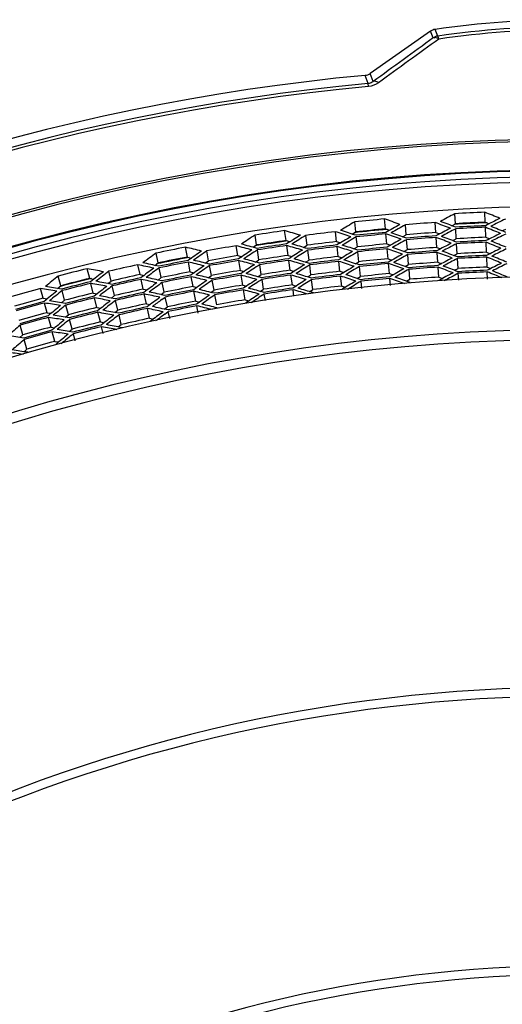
# Model space of a CAD drawing. Header units: millimetres. Extents: x 0 to 420, y -341 to 792.
# Tile 227 of 256: x 160.54 to 168.46, y 245.48 to 261.63. Entities that reach past the tile are written whole.
import ezdxf

# ---------------------------------------------------------------- set-up
doc = ezdxf.new("R2010")
doc.units = ezdxf.units.MM
doc.header["$LTSCALE"] = 23.1
doc.layers.get('0').update_dxf_attribs({"linetype": 'CONTINUOUS'})
doc.layers.add('06___PRT_ALL_SURFS', color=7, linetype='CONTINUOUS')

msp = doc.modelspace()

# ---------------------------------------------------------------- linework, layer by layer
at = {"color": 7, "linetype": 'Continuous'}
for p, q in [((167.2847, 261.4439), (166.2931, 260.7495)), ((167.328, 261.3346), (167.2847, 261.4439)), ((167.4015, 261.3637), (167.358, 261.4729)), ((166.3419, 260.6167), (166.2931, 260.7495)), ((166.2609, 260.5852), (166.2115, 260.7195)), ((166.2655, 260.5357), (166.2609, 260.5852)), ((166.5422, 258.1993), (166.5272, 258.3628)), ((167.6916, 258.2848), (167.6823, 258.4487)), ((168.1794, 258.3089), (168.1725, 258.473)), ((164.9125, 258.0088), (164.8894, 258.1714)), ((166.0562, 258.151), (166.0388, 258.3143)), ((166.8832, 258.1045), (166.8698, 258.2682)), ((167.3684, 258.1406), (167.3575, 258.3044)), ((167.7057, 258.038), (167.6963, 258.2019)), ((168.1898, 258.0619), (168.1829, 258.226)), ((164.4294, 257.9366), (164.404, 258.0988)), ((165.2577, 257.931), (165.2362, 258.0938)), ((165.7406, 257.991), (165.7215, 258.1541)), ((166.0825, 257.9052), (166.065, 258.0685)), ((166.5648, 257.9531), (166.5498, 258.1166)), ((166.9032, 257.8593), (166.8899, 258.023)), ((167.3849, 257.8951), (167.3739, 258.059)), ((163.2941, 257.7379), (163.263, 257.8992)), ((164.1221, 257.7612), (164.095, 257.9231)), ((164.4678, 257.6924), (164.4423, 257.8546)), ((164.9472, 257.7641), (164.9241, 257.9266)), ((165.2899, 257.6871), (165.2684, 257.8499)), ((165.7691, 257.7467), (165.7501, 257.9098)), ((166.5873, 257.7091), (166.5722, 257.8726)), ((167.7196, 257.7933), (167.7103, 257.9573)), ((168.2001, 257.8171), (168.1932, 257.9812)), ((162.8153, 257.6419), (162.7818, 257.8026)), ((163.6428, 257.6773), (163.6133, 257.8388)), ((164.1627, 257.5185), (164.1356, 257.6805)), ((164.9817, 257.5215), (164.9586, 257.684)), ((166.1085, 257.6616), (166.091, 257.8249)), ((166.9232, 257.6159), (166.9098, 257.7795)), ((167.4012, 257.6514), (167.3902, 257.8152)), ((167.7334, 257.55), (167.7241, 257.7139)), ((168.2104, 257.5736), (168.2035, 257.7377)), ((161.6912, 257.3873), (161.6521, 257.5468)), ((162.517, 257.4515), (162.4819, 257.6119)), ((162.8657, 257.3999), (162.8322, 257.5606)), ((163.341, 257.4952), (163.3098, 257.6564)), ((163.687, 257.4353), (163.6575, 257.5968)), ((164.5058, 257.4503), (164.4804, 257.6125)), ((165.3218, 257.4449), (165.3003, 257.6077)), ((165.7975, 257.5041), (165.7784, 257.6672)), ((166.1343, 257.4192), (166.1169, 257.5825)), ((166.6096, 257.4664), (166.5945, 257.6299)), ((166.943, 257.3733), (166.9296, 257.5369)), ((167.4174, 257.4086), (167.4065, 257.5724)), ((161.2176, 257.2677), (161.1763, 257.4266)), ((162.0424, 257.344), (162.005, 257.5039)), ((162.5695, 257.2112), (162.5344, 257.3716)), ((163.3874, 257.2546), (163.3563, 257.4158)), ((163.7308, 257.195), (163.7013, 257.3565)), ((164.203, 257.2776), (164.1759, 257.4396)), ((164.5437, 257.2095), (164.5182, 257.3717)), ((165.016, 257.2802), (164.9929, 257.4427)), ((165.3536, 257.2036), (165.3321, 257.3664)), ((165.8257, 257.2623), (165.8067, 257.4254)), ((166.6274, 257.2719), (166.6168, 257.3877)), ((167.7445, 257.3562), (167.7379, 257.4711)), ((168.2188, 257.3735), (168.2137, 257.4946)), ((160.9291, 257.0628), (160.8861, 257.2213)), ((161.7499, 257.1472), (161.7109, 257.3067)), ((162.0985, 257.1045), (162.0611, 257.2644)), ((162.9156, 257.16), (162.8821, 257.3207)), ((164.2432, 257.0375), (164.2161, 257.1995)), ((165.042, 257.0968), (165.0271, 257.2019)), ((166.1556, 257.2198), (166.1427, 257.3406)), ((161.28, 257.0285), (161.2386, 257.1874)), ((161.8082, 256.9092), (161.7692, 257.0687)), ((162.6217, 256.9725), (162.5866, 257.1329)), ((162.8727, 257.0389), (162.9318, 257.0821)), ((162.9653, 256.9214), (162.9318, 257.0821)), ((163.4335, 257.0153), (163.4024, 257.1765)), ((163.7745, 256.9556), (163.7451, 257.1171)), ((164.5729, 257.0233), (164.5559, 257.1314)), ((160.9935, 256.8254), (160.9505, 256.9838)), ((161.3417, 256.7914), (161.3003, 256.9503)), ((162.1542, 256.8667), (162.1168, 257.0265)), ((162.6737, 256.7348), (162.6386, 256.8952)), ((163.4714, 256.819), (163.4485, 256.9377)), ((161.0574, 256.5896), (161.0145, 256.7481)), ((161.4031, 256.5555), (161.3618, 256.7144)), ((161.8662, 256.6725), (161.8271, 256.832)), ((162.2097, 256.6297), (162.1723, 256.7896)), ((162.923, 256.801), (162.9814, 256.844)), ((162.923, 256.801), (162.9814, 256.844)), ((163.0047, 256.7324), (162.9814, 256.844)), ((160.5957, 256.4607), (160.5504, 256.6186)), ((161.9128, 256.4819), (161.885, 256.5957)), ((161.1211, 256.3547), (161.0782, 256.5132)), ((161.4537, 256.3613), (161.4231, 256.479)), ((160.6629, 256.2268), (160.6176, 256.3846))]:
    msp.add_line(p, q, dxfattribs=at)
for centre, radius, start, end in [((169.5758, 246.1416), 15.4909, 81.76875, 98.23125), ((167.3823, 261.3046), 0.17, 98.20819, 125.02306), ((169.5758, 246.3755), 15.1451, 81.74559, 98.25441), ((169.5758, 246.4178), 15.0531, 81.75965, 98.24035), ((166.1956, 260.8888), 0.17, 275.38687, 305.02049), ((169.5758, 225.1778), 35.7006, 95.40735, 144.59265), ((169.5758, 225.1778), 35.5622, 95.34865, 144.65135), ((169.5758, 225.1778), 35.5125, 95.34865, 144.65135), ((169.5758, 225.1778), 34.4954, 26.12966, 153.87034), ((169.5758, 225.1778), 34.4607, 26.17495, 153.82505), ((169.5758, 225.1778), 33.9916, 26.73189, 153.26811), ((169.5758, 225.1778), 33.9769, 26.7445, 153.2555), ((169.5758, 225.1778), 33.8792, 26.67945, 153.32055), ((169.5758, 225.1778), 33.7947, 26.74032, 153.25969), ((169.5758, 225.1778), 33.3914, 27.08673, 152.91327), ((169.5758, 225.1778), 33.3247, 95.24888, 96.09275), ((153.3774, 220.3493), 40.2237, 70.53529, 70.91823), ((186.3103, 222.7985), 40.2237, 117.58798, 117.97093), ((169.5758, 225.1778), 33.3247, 92.41347, 93.25734), ((153.1584, 221.1565), 40.2237, 67.69988, 68.08283), ((185.5043, 223.782), 38.5781, 116.28319, 116.68105), ((185.4157, 223.8947), 38.3896, 116.12762, 116.52726), ((169.5758, 225.1778), 33.3247, 98.08428, 98.92815), ((153.6361, 219.5539), 40.2237, 73.37069, 73.75364), ((186.4075, 223.6292), 40.2237, 120.42339, 120.80633), ((154.029, 221.4413), 38.5781, 71.82517, 72.22302), ((169.5758, 225.1778), 33.15, 95.20074, 96.14151), ((185.5538, 224.5717), 38.5781, 119.1186, 119.51645), ((185.4598, 224.6798), 38.3896, 118.96303, 119.36267), ((169.5758, 225.1778), 33.2008, 93.83117, 94.67504), ((153.9402, 222.3358), 38.3896, 69.14355, 69.54319), ((184.7402, 225.5432), 36.8867, 117.67493, 118.08943), ((153.8632, 222.2149), 38.5781, 68.98976, 69.38762), ((184.6611, 225.6425), 36.714, 117.52136, 117.93764), ((169.5758, 225.1778), 33.15, 92.36086, 93.29885), ((169.5758, 225.1778), 33.1039, 92.41347, 93.25734), ((169.5758, 225.1778), 33.0775, 92.41347, 93.25734), ((154.5184, 224.1496), 36.714, 67.73318, 68.14945), ((154.4496, 224.043), 36.8867, 67.58138, 67.99588), ((186.4635, 224.4637), 40.2237, 123.25879, 123.64174), ((169.5758, 225.1778), 33.15, 98.04173, 98.98084), ((185.5642, 225.3628), 38.5781, 121.954, 122.35186), ((185.465, 225.4662), 38.3896, 121.79843, 122.19807), ((169.5758, 225.1778), 33.2008, 96.66658, 97.51045), ((154.1, 221.5658), 38.3896, 71.97895, 72.3786), ((184.7035, 226.2929), 36.8867, 120.51034, 120.92483), ((184.6196, 226.3882), 36.714, 120.35676, 120.77304), ((169.5758, 225.1778), 33.1039, 95.24888, 96.09275), ((169.5758, 225.1778), 33.0775, 95.24888, 96.09275), ((154.5877, 223.406), 36.714, 70.56858, 70.98486), ((183.9775, 227.1513), 35.3331, 119.0853, 119.51642), ((154.5242, 223.2962), 36.8867, 70.41679, 70.83129), ((183.907, 227.2394), 35.174, 118.93372, 119.36662), ((169.5758, 225.1778), 32.9811, 93.83117, 94.67504), ((169.5758, 225.1778), 32.9548, 93.83117, 94.67504), ((155.0974, 225.0969), 35.174, 69.13959, 69.57249), ((155.0406, 224.9993), 35.3331, 68.9898, 69.42092), ((169.5758, 225.1778), 32.8587, 92.41347, 93.25734), ((184.0575, 226.4365), 35.3331, 116.2499, 116.68102), ((183.9914, 226.5279), 35.174, 116.09832, 116.53122), ((169.5758, 225.1778), 33.3247, 100.91969, 101.76356), ((153.9338, 218.7723), 40.2237, 76.2061, 76.58905), ((169.5758, 225.1778), 33.2008, 99.50198, 100.34586), ((154.2976, 220.8047), 38.3896, 74.81436, 75.214), ((184.6299, 227.0399), 36.8867, 123.34574, 123.76024), ((154.2329, 220.6768), 38.5781, 74.66057, 75.05843), ((184.5414, 227.1309), 36.714, 123.19217, 123.60845), ((169.5758, 225.1778), 33.1039, 98.08428, 98.92815), ((169.5758, 225.1778), 33.0775, 98.08428, 98.92815), ((154.6937, 222.6668), 36.714, 73.40399, 73.82027), ((183.8623, 227.8613), 35.3331, 121.92071, 122.35183), ((154.6357, 222.5539), 36.8867, 73.2522, 73.66669), ((183.7875, 227.9458), 35.174, 121.76913, 122.20203), ((169.5758, 225.1778), 32.9811, 96.66658, 97.51045), ((169.5758, 225.1778), 32.9548, 96.66658, 97.51045), ((155.1191, 224.3808), 35.174, 71.975, 72.4079), ((155.0673, 224.2805), 35.3331, 71.8252, 72.25632), ((169.5758, 225.1778), 32.8587, 95.24888, 96.09275), ((169.5758, 225.1778), 32.8325, 95.24888, 96.09275), ((155.5711, 225.9647), 33.7512, 70.52737, 70.97692), ((155.5249, 225.8752), 33.8985, 70.37957, 70.82734), ((169.5758, 225.1778), 32.7367, 93.83117, 94.67504), ((183.369, 227.9459), 33.8985, 117.67888, 118.12665), ((183.3101, 228.0276), 33.7512, 117.5293, 117.97885), ((169.5758, 225.1778), 32.8325, 92.41347, 93.25734), ((155.6271, 226.6565), 33.7512, 67.69196, 68.14151), ((182.8636, 228.6834), 32.5671, 116.29111, 116.75559), ((155.5766, 226.5694), 33.8985, 67.54416, 67.99193), ((182.8151, 228.7593), 32.43, 116.14353, 116.6098), ((186.4781, 225.2999), 40.2237, 126.0942, 126.47715), ((169.5758, 225.1778), 33.15, 100.86873, 101.81359), ((169.5758, 225.1778), 33.1039, 100.91969, 101.76356), ((185.5355, 226.1535), 38.5781, 124.78941, 125.18727), ((185.4313, 226.2518), 38.3896, 124.63384, 125.03348), ((154.7838, 221.8181), 36.8867, 76.0876, 76.5021), ((169.5758, 225.1778), 32.9811, 99.50198, 100.34586), ((169.5758, 225.1778), 32.9548, 99.50198, 100.34586), ((155.1762, 223.6666), 35.174, 74.8104, 75.24331), ((155.1294, 223.5639), 35.3331, 74.66061, 75.09173), ((169.5758, 225.1778), 32.8587, 98.08428, 98.92815), ((169.5758, 225.1778), 32.8325, 98.08428, 98.92815), ((155.5493, 225.271), 33.7512, 73.36277, 73.81232), ((155.5076, 225.1793), 33.8985, 73.21497, 73.66274), ((169.5758, 225.1778), 32.7367, 96.66658, 97.51045), ((183.2152, 228.6248), 33.8985, 120.51429, 120.96205), ((183.1523, 228.7035), 33.7512, 120.3647, 120.81426), ((155.9156, 226.6794), 32.5671, 71.75063, 72.21511), ((182.6739, 229.3365), 32.5671, 119.12651, 119.59099), ((182.6217, 229.4098), 32.43, 118.97893, 119.44521), ((169.5758, 225.1778), 32.7105, 93.83117, 94.67504), ((156.0475, 227.4336), 32.43, 69.06101, 69.52729), ((182.2264, 230.001), 31.3257, 117.75746, 118.23876), ((156.0066, 227.3533), 32.5671, 68.91522, 69.3797), ((182.1835, 230.0696), 31.1976, 117.61189, 118.09501), ((169.5758, 225.1778), 32.6149, 92.41347, 93.25734), ((169.5758, 225.1778), 32.5888, 92.41347, 93.25734), ((156.5464, 228.7998), 31.1976, 67.57581, 68.05892), ((156.5106, 228.7273), 31.3257, 67.43205, 67.91335), ((169.5758, 225.1778), 33.3247, 103.75509, 104.59896), ((154.2698, 218.0064), 40.2237, 79.04151, 79.42445), ((169.5758, 225.1778), 33.2008, 102.33739, 103.18126), ((154.5326, 220.0543), 38.3896, 77.64977, 78.04941), ((184.5193, 227.7823), 36.8867, 126.18115, 126.59565), ((154.4743, 219.9234), 38.5781, 77.49598, 77.89384), ((184.4264, 227.8688), 36.714, 126.02757, 126.44385), ((169.5758, 225.1778), 33.0775, 100.91969, 101.76356), ((154.8362, 221.9337), 36.714, 76.23939, 76.65567), ((183.712, 228.5647), 35.3331, 124.75611, 125.18723), ((183.6331, 228.6454), 35.174, 124.60453, 125.03744), ((183.0279, 229.2953), 33.8985, 123.34969, 123.79746), ((182.9613, 229.3708), 33.7512, 123.20011, 123.64966), ((182.4522, 229.9793), 32.5671, 121.96192, 122.4264), ((182.3964, 230.05), 32.43, 121.81434, 122.28061), ((169.5758, 225.1778), 32.7105, 96.66658, 97.51045), ((155.9524, 226.7616), 32.43, 71.89642, 72.36269), ((181.9723, 230.6209), 31.3257, 120.59287, 121.07417), ((181.9261, 230.6872), 31.1976, 120.4473, 120.93041), ((169.5758, 225.1778), 32.6149, 95.24888, 96.09275), ((169.5758, 225.1778), 32.5888, 95.24888, 96.09275), ((156.3832, 228.1509), 31.1976, 70.41121, 70.89433), ((181.5778, 231.2235), 30.1633, 119.24266, 119.74095), ((156.351, 228.0767), 31.3257, 70.26745, 70.74876), ((181.5402, 231.2859), 30.0431, 119.09912, 119.59924), ((169.5758, 225.1778), 32.4932, 93.83117, 94.67504), ((169.5758, 225.1778), 32.4671, 93.83117, 94.67504), ((156.8396, 229.449), 30.0431, 68.90698, 69.4071), ((156.8116, 229.3817), 30.1633, 68.76527, 69.26356), ((169.5758, 225.1778), 32.3716, 92.41347, 93.25734), ((181.8622, 230.6224), 30.1633, 116.40726, 116.90554), ((181.8277, 230.6866), 30.0431, 116.26372, 116.76383), ((169.5758, 225.1778), 32.2456, 26.92892, 153.07108), ((186.4514, 226.1359), 40.2237, 128.92961, 129.31255), ((169.5758, 225.1778), 33.15, 103.70262, 104.63937), ((185.4677, 226.9418), 38.5781, 127.62482, 128.02267), ((185.3587, 227.0348), 38.3896, 127.46924, 127.86889), ((169.5758, 225.1778), 32.9811, 102.33739, 103.18126), ((169.5758, 225.1778), 32.9548, 102.33739, 103.18126), ((155.2686, 222.9561), 35.174, 77.64581, 78.07871), ((155.2269, 222.8513), 35.3331, 77.49601, 77.92713), ((169.5758, 225.1778), 32.8587, 100.91969, 101.76356), ((169.5758, 225.1778), 32.8325, 100.91969, 101.76356), ((155.5619, 224.577), 33.7512, 76.19818, 76.64773), ((155.5248, 224.4834), 33.8985, 76.05038, 76.49815), ((182.1397, 230.6782), 32.43, 124.64974, 125.11602), ((169.5758, 225.1778), 32.7367, 99.50198, 100.34586), ((169.5758, 225.1778), 32.7105, 99.50198, 100.34586), ((155.8908, 226.0858), 32.43, 74.73182, 75.1981), ((181.6879, 231.2274), 31.3257, 123.42827, 123.90958), ((155.8581, 226.0018), 32.5671, 74.58604, 75.05052), ((181.6385, 231.2914), 31.1976, 123.2827, 123.76582), ((169.5758, 225.1778), 32.6149, 98.08428, 98.92815), ((169.5758, 225.1778), 32.5888, 98.08428, 98.92815), ((156.2523, 227.4946), 31.1976, 73.24662, 73.72973), ((181.264, 231.8098), 30.1633, 122.07807, 122.57635), ((156.2238, 227.4189), 31.3257, 73.10286, 73.58416), ((181.2234, 231.8703), 30.0431, 121.93453, 122.43464), ((169.5758, 225.1778), 32.4932, 96.66658, 97.51045), ((169.5758, 225.1778), 32.4671, 96.66658, 97.51045), ((156.6439, 228.8137), 30.0431, 71.74239, 72.2425), ((156.6193, 228.7452), 30.1633, 71.60068, 72.09896), ((169.5758, 225.1778), 32.3716, 95.24888, 96.09275), ((169.5758, 225.1778), 32.3455, 95.24888, 96.09275), ((157.0632, 230.0517), 28.9574, 70.21891, 70.73622), ((157.0424, 229.9892), 29.0707, 70.07927, 70.59473), ((181.2597, 231.7902), 29.0707, 117.91148, 118.42695), ((181.2298, 231.8489), 28.9574, 117.76999, 118.28731), ((169.5758, 225.1778), 32.3455, 92.41347, 93.25734), ((157.3196, 230.6646), 28.9574, 67.3835, 67.90082), ((157.2957, 230.6033), 29.0707, 67.24387, 67.75933), ((169.5758, 225.1778), 33.2008, 105.1728, 106.01667), ((154.8045, 219.3164), 38.3896, 80.48517, 80.88481), ((154.7527, 219.1828), 38.5781, 80.33139, 80.72924), ((169.5758, 225.1778), 33.1039, 103.75509, 104.59896), ((169.5758, 225.1778), 33.0775, 103.75509, 104.59896), ((155.0147, 221.2086), 36.714, 79.0748, 79.49108), ((183.5272, 229.2598), 35.3331, 127.59152, 128.02264), ((154.9681, 221.0905), 36.8867, 78.92301, 79.3375), ((183.4444, 229.3365), 35.174, 127.43994, 127.87284), ((182.8078, 229.9557), 33.8985, 126.1851, 126.63287), ((182.7375, 230.0278), 33.7512, 126.03552, 126.48507), ((169.5758, 225.1778), 32.6149, 100.91969, 101.76356), ((182.1989, 230.6104), 32.5671, 124.79732, 125.2618), ((156.1293, 226.7557), 31.3257, 75.93826, 76.41957), ((169.5758, 225.1778), 32.4932, 99.50198, 100.34586), ((169.5758, 225.1778), 32.4671, 99.50198, 100.34586), ((156.4798, 228.1696), 30.0431, 74.57779, 75.07791), ((156.4587, 228.0999), 30.1633, 74.43608, 74.93437), ((169.5758, 225.1778), 32.3716, 98.08428, 98.92815), ((169.5758, 225.1778), 32.3455, 98.08428, 98.92815), ((156.8375, 229.4267), 28.9574, 73.05431, 73.57163), ((156.8197, 229.3633), 29.0707, 72.91468, 73.43014), ((180.9183, 232.36), 29.0707, 120.74689, 121.26235), ((180.8856, 232.4172), 28.9574, 120.6054, 121.12272), ((184.3722, 228.5183), 36.8867, 129.01655, 129.43105), ((184.2751, 228.6001), 36.714, 128.86298, 129.27926), ((169.5758, 225.1778), 32.8587, 103.75509, 104.59896), ((169.5758, 225.1778), 32.8325, 103.75509, 104.59896), ((155.6087, 223.8845), 33.7512, 79.03358, 79.48314), ((155.5763, 223.7892), 33.8985, 78.88579, 79.33355), ((169.5758, 225.1778), 32.7367, 102.33739, 103.18126), ((169.5758, 225.1778), 32.7105, 102.33739, 103.18126), ((155.8626, 225.4077), 32.43, 77.56723, 78.0335), ((181.3738, 231.8192), 31.3257, 126.26368, 126.74498), ((155.8341, 225.3222), 32.5671, 77.42144, 77.88592), ((181.2337, 231.9992), 31.0501, 126.25175, 126.60188), ((169.5758, 225.1778), 32.5888, 100.91969, 101.76356), ((156.154, 226.8327), 31.1976, 76.08202, 76.56514), ((180.9217, 232.3799), 30.1633, 124.91347, 125.41176), ((180.8781, 232.4383), 30.0431, 124.76993, 125.27005), ((180.5492, 232.9123), 29.0707, 123.58229, 124.09776), ((180.5136, 232.9678), 28.9574, 123.44081, 123.95812), ((169.5758, 225.1778), 32.9811, 105.1728, 106.01667), ((169.5758, 225.1778), 32.9548, 105.1728, 106.01667), ((155.396, 222.2511), 35.174, 80.48122, 80.91412), ((182.5553, 230.6044), 33.8985, 129.0205, 129.46827), ((155.3596, 222.1444), 35.3331, 80.33142, 80.76254), ((182.4815, 230.6729), 33.7512, 128.87092, 129.32047), ((181.9147, 231.2281), 32.5671, 127.63273, 128.09721), ((181.8522, 231.293), 32.43, 127.48515, 127.95142), ((169.5758, 225.1778), 32.4932, 102.33739, 103.18126), ((169.5758, 225.1778), 32.4671, 102.33739, 103.18126), ((156.3479, 227.5181), 30.0431, 77.4132, 77.91331), ((156.3302, 227.4474), 30.1633, 77.27149, 77.76977), ((169.5758, 225.1778), 32.3716, 100.91969, 101.76356), ((169.5758, 225.1778), 32.3455, 100.91969, 101.76356), ((156.6429, 228.7914), 28.9574, 75.88972, 76.40703), ((156.6283, 228.7272), 29.0707, 75.75008, 76.26555), ((169.5758, 225.1778), 32.7367, 105.1728, 106.01667), ((169.5758, 225.1778), 32.7105, 105.1728, 106.01667), ((155.868, 224.7291), 32.43, 80.40263, 80.86891), ((155.8438, 224.6423), 32.5671, 80.25685, 80.72133), ((180.9753, 232.4534), 31.1976, 128.95351, 129.43663), ((169.5758, 225.1778), 32.6149, 103.75509, 104.59896), ((169.5758, 225.1778), 32.5888, 103.75509, 104.59896), ((156.0886, 226.1667), 31.1976, 78.91743, 79.40054), ((180.5515, 232.9323), 30.1633, 127.74888, 128.24716), ((156.0677, 226.0886), 31.3257, 78.77367, 79.25497), ((180.5051, 232.9885), 30.0431, 127.60534, 128.10545), ((180.1531, 233.4457), 29.0707, 126.4177, 126.93316), ((180.0393, 233.6009), 28.8308, 126.41883, 126.79055), ((169.5758, 225.1778), 31.3712, 27.38404, 152.61458), ((181.5347, 231.8928), 32.43, 130.32055, 130.78683), ((181.0308, 232.3946), 31.3257, 129.09908, 129.58039), ((156.2341, 226.7894), 30.1633, 80.10689, 80.60518), ((169.5758, 225.1778), 32.3716, 103.75509, 104.59896), ((169.5758, 225.1778), 32.3455, 103.75509, 104.59896), ((156.48, 228.1472), 28.9574, 78.72512, 79.24244), ((156.4686, 228.0824), 29.0707, 78.58549, 79.10095), ((156.0391, 225.4193), 31.3257, 81.60908, 82.09038), ((169.5758, 225.1778), 32.4932, 105.1728, 106.01667), ((169.5758, 225.1778), 32.4671, 105.1728, 106.01667), ((156.2483, 226.8609), 30.0431, 80.2486, 80.74872), ((179.7312, 233.9588), 29.0707, 129.25311, 129.76857), ((179.6903, 234.0104), 28.9574, 129.11162, 129.62893), ((169.5758, 225.1778), 31.2068, 27.38566, 152.61434), ((180.1054, 233.5195), 30.0431, 130.44074, 130.94086), ((156.3491, 227.4958), 28.9574, 81.56053, 82.07785), ((156.3409, 227.4304), 29.0707, 81.42089, 81.93636), ((169.5758, 225.1778), 25.4985, 37.04527, 142.95015), ((169.5758, 225.1778), 25.3528, 37.04527, 142.95016), ((169.5758, 225.1778), 20.9303, 35.04453, 144.95227), ((169.5758, 225.1778), 20.7861, 35.04453, 144.95227)]:
    msp.add_arc(centre, radius, start, end, dxfattribs=at)
for points in [[(167.328, 261.3346), (166.9994, 261.0952), (166.6707, 260.8559), (166.3419, 260.6167)], [(167.4183, 261.3155), (167.0885, 261.0759), (166.7587, 260.8365), (166.4287, 260.5973)], [(167.4015, 261.3637), (167.377, 261.3602), (167.3472, 261.3522), (167.3351, 261.3307)], [(166.4287, 260.5973), (166.3816, 260.5632), (166.3234, 260.5411), (166.2655, 260.5357)]]:
    msp.add_open_spline(points, degree=3, dxfattribs=at)
for points, knots in [([(167.4183, 261.3155), (167.41, 261.3212), (167.3839, 261.3371), (167.3463, 261.3457), (167.328, 261.3346)], [0, 0, 0, 0, 0.3208718, 1, 1, 1, 1]), ([(167.4183, 261.3155), (167.4156, 261.3272), (167.4102, 261.3408), (167.4063, 261.3624), (167.4015, 261.3637)], [0, 0, 0, 0, 0.7064757, 1, 1, 1, 1]), ([(166.3419, 260.6167), (166.337, 260.613), (166.3128, 260.5966), (166.2838, 260.5873), (166.2609, 260.5852)], [0, 0, 0, 0, 0.2110609, 1, 1, 1, 1]), ([(166.4287, 260.5973), (166.4206, 260.6029), (166.3957, 260.6183), (166.3595, 260.6273), (166.3419, 260.6167)], [0, 0, 0, 0, 0.3236141, 1, 1, 1, 1])]:
    msp.add_open_spline(points, degree=3, knots=knots, dxfattribs=at)
at = {"layer": '06___PRT_ALL_SURFS', "color": 7, "linetype": 'Continuous'}
for p, q in [((166.5422, 258.1993), (166.6071, 258.1766)), ((167.6308, 258.2528), (167.6916, 258.2848)), ((168.1794, 258.3089), (168.2431, 258.2831)), ((168.1794, 258.3089), (168.2431, 258.2831)), ((168.4548, 258.1675), (168.5153, 258.1974)), ((164.9125, 258.0088), (164.9784, 257.9894)), ((165.997, 258.1161), (166.0562, 258.151)), ((165.997, 258.1161), (166.0562, 258.151)), ((166.8242, 258.0717), (166.8832, 258.1045)), ((166.8242, 258.0717), (166.8832, 258.1045)), ((167.3684, 258.1406), (167.4316, 258.1168)), ((167.3684, 258.1406), (167.4316, 258.1168)), ((167.6469, 258.0071), (167.7057, 258.038)), ((167.6469, 258.0071), (167.7057, 258.038)), ((168.1898, 258.0619), (168.2514, 258.0371)), ((164.3721, 257.8987), (164.4294, 257.9366)), ((165.2005, 257.8953), (165.2577, 257.931)), ((165.7406, 257.991), (165.8048, 257.9704)), ((166.0253, 257.8715), (166.0825, 257.9052)), ((166.5648, 257.9531), (166.6276, 257.9313)), ((166.5648, 257.9531), (166.6276, 257.9313)), ((166.846, 257.8275), (166.9032, 257.8593)), ((167.3849, 257.8951), (167.4462, 257.8721)), ((163.2941, 257.7379), (163.3609, 257.7218)), ((163.2941, 257.7379), (163.3609, 257.7218)), ((164.1221, 257.7612), (164.1873, 257.7437)), ((164.1221, 257.7612), (164.1873, 257.7438)), ((164.4123, 257.6558), (164.4678, 257.6924)), ((164.9472, 257.7641), (165.011, 257.7454)), ((165.2343, 257.6524), (165.2899, 257.6871)), ((165.2343, 257.6524), (165.2899, 257.6871)), ((165.7691, 257.7467), (165.8315, 257.7267)), ((165.7691, 257.7467), (165.8315, 257.7267)), ((166.5873, 257.7091), (166.6485, 257.6878)), ((167.6622, 257.7632), (167.7196, 257.7933)), ((168.2001, 257.8171), (168.2602, 257.7928)), ((162.7598, 257.6012), (162.8153, 257.6419)), ((162.7598, 257.6012), (162.8153, 257.6419)), ((163.5874, 257.6388), (163.6428, 257.6773)), ((163.5874, 257.6388), (163.6428, 257.6773)), ((164.1627, 257.5185), (164.226, 257.5017)), ((164.9817, 257.5215), (165.0439, 257.5032)), ((166.0526, 257.6287), (166.1085, 257.6616)), ((166.0526, 257.6286), (166.1085, 257.6616)), ((166.867, 257.5845), (166.9232, 257.6159)), ((167.4012, 257.6514), (167.4614, 257.6287)), ((167.6768, 257.5202), (167.7334, 257.55)), ((167.6768, 257.5202), (167.7334, 257.55)), ((168.2104, 257.5736), (168.2697, 257.5495)), ((161.6912, 257.3873), (161.7587, 257.3745)), ((162.517, 257.4515), (162.5829, 257.4373)), ((162.8121, 257.3607), (162.8657, 257.3999)), ((163.341, 257.4952), (163.4055, 257.4797)), ((163.341, 257.4952), (163.4055, 257.4797)), ((163.6331, 257.3979), (163.687, 257.4353)), ((164.4517, 257.4146), (164.5058, 257.4503)), ((165.2672, 257.4109), (165.3218, 257.4449)), ((165.2672, 257.4109), (165.3218, 257.4449)), ((165.7975, 257.5041), (165.8587, 257.4844)), ((165.7975, 257.5041), (165.8587, 257.4844)), ((166.0793, 257.3866), (166.1343, 257.4192)), ((166.6096, 257.4664), (166.6699, 257.4453)), ((166.6096, 257.4664), (166.6699, 257.4453)), ((166.8873, 257.3421), (166.943, 257.3733)), ((167.4174, 257.4086), (167.4771, 257.3859)), ((167.4174, 257.4086), (167.4771, 257.3859)), ((161.1643, 257.2244), (161.2176, 257.2677)), ((161.989, 257.3028), (162.0424, 257.344)), ((162.5695, 257.2112), (162.6336, 257.1974)), ((162.5695, 257.2112), (162.6336, 257.1974)), ((163.3874, 257.2546), (163.4504, 257.2395)), ((163.3874, 257.2546), (163.4504, 257.2395)), ((163.678, 257.1583), (163.7308, 257.195)), ((164.203, 257.2776), (164.2651, 257.261)), ((164.4903, 257.1743), (164.5437, 257.2095)), ((165.016, 257.2802), (165.0773, 257.2621)), ((165.2995, 257.1697), (165.3536, 257.2036)), ((165.8257, 257.2623), (165.8865, 257.2427)), ((160.9291, 257.0628), (160.9957, 257.0519)), ((160.9291, 257.0628), (160.9957, 257.0519)), ((161.7499, 257.1472), (161.8152, 257.1349)), ((162.0466, 257.0645), (162.0985, 257.1045)), ((162.8633, 257.1217), (162.9156, 257.16)), ((162.8633, 257.1217), (162.9156, 257.16)), ((164.2432, 257.0375), (164.3048, 257.0209)), ((164.2432, 257.0375), (164.3048, 257.0209)), ((161.2284, 256.9867), (161.28, 257.0285)), ((161.8082, 256.9092), (161.8719, 256.8972)), ((162.6217, 256.9725), (162.6846, 256.959)), ((162.9137, 256.8835), (162.9653, 256.9214)), ((163.4335, 257.0153), (163.4957, 257.0002)), ((163.4335, 257.0153), (163.4957, 257.0003)), ((160.9935, 256.8254), (161.0582, 256.8148)), ((161.2914, 256.7505), (161.3417, 256.7914)), ((162.1033, 256.8274), (162.1542, 256.8667)), ((162.6737, 256.7348), (162.7361, 256.7212)), ((161.0574, 256.5896), (161.1209, 256.5792)), ((161.3535, 256.5151), (161.4031, 256.5555)), ((161.8662, 256.6725), (161.929, 256.6605)), ((162.1593, 256.5906), (162.2097, 256.6297)), ((160.5468, 256.419), (160.5957, 256.4607)), ((160.6144, 256.1852), (160.6629, 256.2268)), ((161.1211, 256.3547), (161.1841, 256.3442))]:
    msp.add_line(p, q, dxfattribs=at)
for radius, start, end in [(33.1605, 95.24888, 96.09275), (33.1605, 92.41347, 93.25734), (33.1605, 98.08428, 98.92815), (33.0366, 93.83117, 94.67504), (32.9133, 92.41347, 93.25734), (33.0366, 96.66658, 97.51045), (32.9133, 95.24888, 96.09275), (32.7906, 93.83117, 94.67504), (33.1605, 100.91969, 101.76356), (33.0366, 99.50198, 100.34586), (32.9133, 98.08428, 98.92815), (32.7906, 96.66658, 97.51045), (32.6683, 95.24888, 96.09275), (32.6683, 92.41347, 93.25734), (32.7906, 99.50198, 100.34586), (32.6683, 98.08428, 98.92815), (32.5463, 93.83117, 94.67504), (32.4246, 92.41347, 93.25734), (33.1605, 103.75509, 104.59896), (33.0366, 102.33739, 103.18126), (32.9133, 100.91969, 101.76356), (32.5463, 96.66658, 97.51045), (32.4246, 95.24888, 96.09275), (32.3029, 93.83117, 94.67504), (32.7906, 102.33739, 103.18126), (32.6683, 100.91969, 101.76356), (32.5463, 99.50198, 100.34586), (32.4246, 98.08428, 98.92815), (32.3029, 96.66658, 97.51045), (33.0366, 105.1728, 106.01667), (32.9133, 103.75509, 104.59896), (32.3029, 99.50198, 100.34586), (32.6683, 103.75509, 104.59896), (32.5463, 102.33739, 103.18126), (32.4246, 100.91969, 101.76356), (32.7906, 105.1728, 106.01667), (32.3029, 102.33739, 103.18126), (32.5463, 105.1728, 106.01667), (32.4246, 103.75509, 104.59896), (32.3029, 105.1728, 106.01667)]:
    msp.add_arc((169.5758, 225.1778), radius, start, end, dxfattribs=at)

doc.saveas('drawing.dxf')
